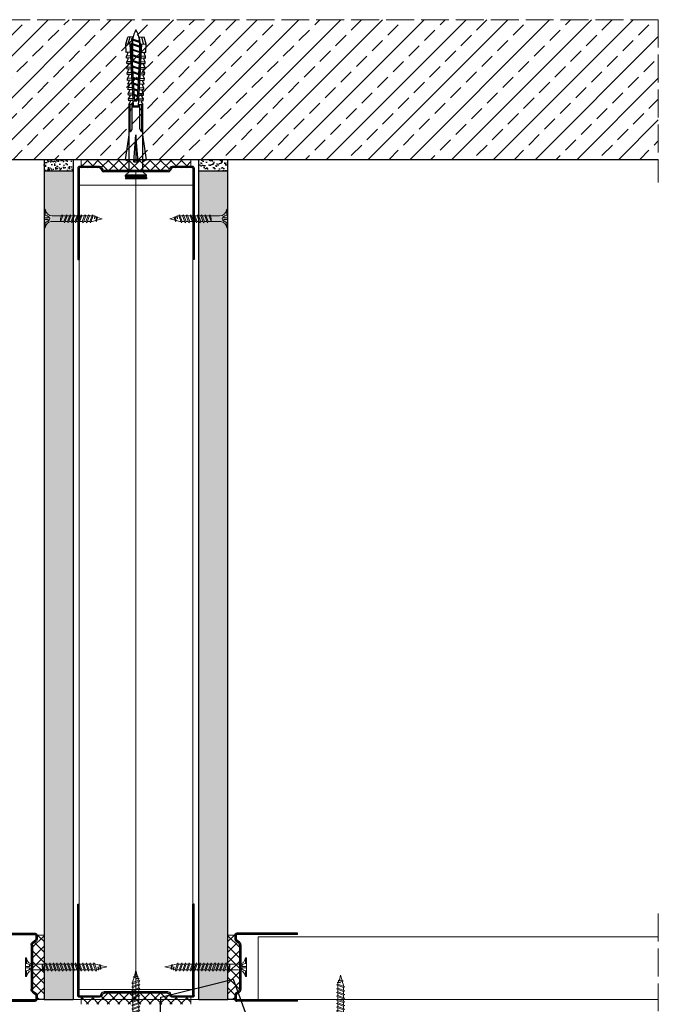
# Model space of a CAD drawing. Header units: millimetres. Extents: x -641 to 2681, y 417 to 2915.
# Tile 3 of 18: x -432 to -158, y 800 to 1223. Entities that reach past the tile are written whole.
import ezdxf
from ezdxf import colors
from ezdxf.entities.mleader import LeaderData, LeaderLine
from ezdxf.math import Vec2, Vec3

# ---------------------------------------------------------------- set-up
doc = ezdxf.new("R2010")
doc.units = ezdxf.units.MM
doc.linetypes.add('ACAD_ISO02W100', pattern=[15, 12, -3])
for name, color, linetype, lineweight in [('_ISOVER WELNA', 7, 'BATTING', 9), ('_RIGIPS AKCESORIA', 7, 'Continuous', 18), ('_RIGIPS G-K', 7, 'Continuous', 25), ('_RIGIPS PROFIL', 7, 'Continuous', 18), ('KRESKOWANIE', 7, 'Continuous', 9), ('opisy', 7, 'Continuous', 9), ('PRZERYWANA', 7, 'ACAD_ISO02W100', 9)]:
    doc.layers.add(name, color=color, linetype=linetype, lineweight=lineweight)
doc.styles.get("Standard").update_dxf_attribs({"font": 'arial.ttf'})
doc.linetypes.add('BATTING', pattern='A,0.00254,-2.54,[134,ltypeshp.shx,S=2.54,R=0,X=-2.54,Y=0],-5.08,[134,ltypeshp.shx,S=2.54,R=180,X=2.54,Y=0],-2.54', length=10.16254)
pattern_1 = [(225, (-951.078, -954.8493), (1.122532, -3.367596), [0, -3.175])]

# ---------------------------------------------------------------- blocks, each defined once
blk = doc.blocks.new('TN 25')
at = {"layer": '_RIGIPS AKCESORIA'}
for p, q in [((0, -0.84), (0, 7.16)), ((0, 7.16), (0.46, 7.16)), ((0.46, 4.78), (0, 4.78)), ((0.46, 7.16), (0.46, 4.78)), ((3.02, 4.46), (8.47, 4.46)), ((7.12, 4.46), (7.12, 3.18)), ((8.03, 2.01), (7.12, 4.46)), ((8.47, 4.46), (8.79, 5)), ((9.61, 1.51), (8.47, 4.46)), ((8.79, 5), (9.93, 2.01)), ((9, 4.46), (10.1, 4.46)), ((10.1, 4.46), (10.41, 5)), ((11.23, 1.51), (10.1, 4.46)), ((10.41, 5), (11.56, 2.01)), ((10.62, 4.46), (11.67, 4.46)), ((11.67, 4.46), (11.99, 5)), ((12.81, 1.51), (11.67, 4.46)), ((11.99, 5), (13.14, 2.01)), ((12.2, 4.46), (13.21, 4.46)), ((13.21, 4.46), (13.52, 5)), ((14.34, 1.51), (13.21, 4.46)), ((13.52, 5), (14.67, 2.01)), ((13.73, 4.46), (14.8, 4.46)), ((14.8, 4.46), (15.12, 5)), ((15.94, 1.51), (14.8, 4.46)), ((15.12, 5), (16.26, 2.01)), ((15.33, 4.46), (16.42, 4.46)), ((16.42, 4.46), (16.73, 5)), ((17.55, 1.51), (16.42, 4.46)), ((16.73, 5), (17.88, 2.01)), ((16.94, 4.46), (17.99, 4.46)), ((17.99, 4.46), (18.31, 5)), ((19.13, 1.51), (17.99, 4.46)), ((18.31, 5), (19.45, 2.01)), ((18.52, 4.46), (19.68, 4.46)), ((19.68, 4.46), (20, 5)), ((20.82, 1.51), (19.68, 4.46)), ((20, 5), (21.14, 2.01)), ((20.21, 4.46), (20.7, 4.46)), ((20.7, 4.46), (22.28, 3.98)), ((22.28, 3.98), (22.56, 4.37)), ((22.56, 4.37), (23.03, 2.71)), ((0, 3.5), (1.77, 3.5)), ((0, 2.83), (1.77, 2.83)), ((0.46, 1.64), (0, 1.64)), ((0.46, -0.84), (0.46, 1.64)), ((1.77, 3.5), (1.77, 4.2)), ((1.77, 2.83), (1.77, 2.18)), ((7.49, 2.01), (3.55, 2.01)), ((7.12, 3.18), (7.65, 1.53)), ((7.65, 1.53), (8.03, 2.01)), ((9.41, 2.01), (8.03, 2.01)), ((9.93, 2.01), (9.61, 1.51)), ((11.04, 2.01), (9.93, 2.01)), ((11.56, 2.01), (11.23, 1.51)), ((12.61, 2.01), (11.56, 2.01)), ((13.14, 2.01), (12.81, 1.51)), ((14.15, 2.01), (13.14, 2.01)), ((14.67, 2.01), (14.34, 1.51)), ((15.74, 2.01), (14.67, 2.01)), ((16.26, 2.01), (15.94, 1.51)), ((17.36, 2.01), (16.26, 2.01)), ((17.88, 2.01), (17.55, 1.51)), ((18.93, 2.01), (17.88, 2.01)), ((19.45, 2.01), (19.13, 1.51)), ((19.45, 2.01), (20.62, 2.01)), ((21.14, 2.01), (20.82, 1.51)), ((21.14, 2.01), (21.81, 2.12)), ((21.85, 1.83), (21.67, 3.28)), ((21.67, 3.28), (22.14, 2.4)), ((22.14, 2.4), (21.85, 1.83)), ((22.7, 2.36), (22.14, 2.4)), ((22.7, 2.36), (22.28, 3.98)), ((23.03, 2.71), (22.7, 2.36)), ((22.71, 3.85), (25, 3.24)), ((25, 3.24), (23.03, 2.71)), ((0, -0.84), (0.46, -0.84))]:
    blk.add_line(p, q, dxfattribs=at)
for centre, major_axis, ratio, start_param, end_param in [((3.09, 7.67), (0.17, 3.2), 0.826134, 1.773653, 3.180586), ((-0.04, 0.9), (0, 3.93), 0.848176, -0.720942, -0.151112), ((3.37, -1.57), (0.28, 3.57), 0.832181, 0.035984, 1.430787), ((-2.73, 15.91), (0, 14.76), 0.848176, 3.399396, 3.475072), ((0.59, 4.62), (0, 2.81), 0.848176, 3.475072, 3.862535), ((1.66, 3.18), (0, 0.895), 0.848176, -1.552777, -0.720942), ((1.66, 3.18), (0, 0.895), 0.848176, 3.862535, 4.730408)]:
    blk.add_ellipse(centre, major_axis=major_axis, ratio=ratio, start_param=start_param, end_param=end_param, dxfattribs=at)
blk = doc.blocks.new('TN 35')
at = {"layer": '_RIGIPS AKCESORIA'}
for p, q in [((0, -0.84), (0, 7.16)), ((0, 7.16), (0.46, 7.16)), ((0.46, 4.78), (0, 4.78)), ((0.46, 7.16), (0.46, 4.78)), ((3.02, 4.46), (8.47, 4.46)), ((7.12, 4.46), (7.12, 3.18)), ((8.03, 2.01), (7.12, 4.46)), ((8.47, 4.46), (8.79, 5)), ((9.61, 1.51), (8.47, 4.46)), ((8.79, 5), (9.93, 2.01)), ((9, 4.46), (10.1, 4.46)), ((10.1, 4.46), (10.41, 5)), ((11.23, 1.51), (10.1, 4.46)), ((10.41, 5), (11.56, 2.01)), ((10.62, 4.46), (11.67, 4.46)), ((11.67, 4.46), (11.99, 5)), ((12.81, 1.51), (11.67, 4.46)), ((11.99, 5), (13.14, 2.01)), ((12.2, 4.46), (13.21, 4.46)), ((13.21, 4.46), (13.52, 5)), ((14.34, 1.51), (13.21, 4.46)), ((13.52, 5), (14.67, 2.01)), ((13.73, 4.46), (14.8, 4.46)), ((14.8, 4.46), (15.12, 5)), ((15.94, 1.51), (14.8, 4.46)), ((15.12, 5), (16.26, 2.01)), ((15.33, 4.46), (16.42, 4.46)), ((16.42, 4.46), (16.73, 5)), ((17.55, 1.51), (16.42, 4.46)), ((16.73, 5), (17.88, 2.01)), ((16.94, 4.46), (17.99, 4.46)), ((17.99, 4.46), (18.31, 5)), ((19.13, 1.51), (17.99, 4.46)), ((18.31, 5), (19.45, 2.01)), ((18.52, 4.46), (19.57, 4.46)), ((19.57, 4.46), (19.88, 5)), ((20.7, 1.51), (19.57, 4.46)), ((19.88, 5), (21.03, 2.01)), ((20.09, 4.46), (21.14, 4.46)), ((21.14, 4.46), (21.46, 5)), ((22.28, 1.51), (21.14, 4.46)), ((21.46, 5), (22.6, 2.01)), ((21.67, 4.46), (22.72, 4.46)), ((22.72, 4.46), (23.03, 5)), ((23.85, 1.51), (22.72, 4.46)), ((23.03, 5), (24.18, 2.01)), ((23.24, 4.46), (24.29, 4.46)), ((24.29, 4.46), (24.61, 5)), ((25.43, 1.51), (24.29, 4.46)), ((24.61, 5), (25.75, 2.01)), ((24.81, 4.46), (25.87, 4.46)), ((25.87, 4.46), (26.18, 5)), ((27, 1.51), (25.87, 4.46)), ((26.18, 5), (27.33, 2.01)), ((26.39, 4.46), (27.44, 4.46)), ((27.44, 4.46), (27.76, 5)), ((28.58, 1.51), (27.44, 4.46)), ((27.76, 5), (28.9, 2.01)), ((27.96, 4.46), (29.13, 4.46)), ((29.13, 4.46), (29.45, 5)), ((30.27, 1.51), (29.13, 4.46)), ((29.45, 5), (30.59, 2.01)), ((29.65, 4.46), (30.15, 4.46)), ((30.15, 4.46), (31.73, 3.98)), ((31.73, 3.98), (32.01, 4.37)), ((32.01, 4.37), (32.48, 2.71)), ((0, 3.5), (1.77, 3.5)), ((0, 2.83), (1.77, 2.83)), ((0.46, 1.64), (0, 1.64)), ((0.46, -0.84), (0.46, 1.64)), ((1.77, 3.5), (1.77, 4.2)), ((1.77, 2.83), (1.77, 2.18)), ((7.49, 2.01), (3.55, 2.01)), ((7.12, 3.18), (7.65, 1.53)), ((7.65, 1.53), (8.03, 2.01)), ((9.41, 2.01), (8.03, 2.01)), ((9.93, 2.01), (9.61, 1.51)), ((11.04, 2.01), (9.93, 2.01)), ((11.56, 2.01), (11.23, 1.51)), ((12.61, 2.01), (11.56, 2.01)), ((13.14, 2.01), (12.81, 1.51)), ((14.15, 2.01), (13.14, 2.01)), ((14.67, 2.01), (14.34, 1.51)), ((15.74, 2.01), (14.67, 2.01)), ((16.26, 2.01), (15.94, 1.51)), ((17.36, 2.01), (16.26, 2.01)), ((17.88, 2.01), (17.55, 1.51)), ((18.93, 2.01), (17.84, 2.01)), ((19.45, 2.01), (19.13, 1.51)), ((20.51, 2.01), (19.41, 2.01)), ((21.03, 2.01), (20.7, 1.51)), ((22.08, 2.01), (20.99, 2.01)), ((22.6, 2.01), (22.28, 1.51)), ((23.66, 2.01), (22.56, 2.01)), ((24.18, 2.01), (23.85, 1.51)), ((25.23, 2.01), (24.14, 2.01)), ((25.75, 2.01), (25.43, 1.51)), ((26.81, 2.01), (25.71, 2.01)), ((27.33, 2.01), (27, 1.51)), ((28.38, 2.01), (27.33, 2.01)), ((28.9, 2.01), (28.58, 1.51)), ((28.9, 2.01), (30.07, 2.01)), ((30.59, 2.01), (30.27, 1.51)), ((30.59, 2.01), (31.26, 2.12)), ((31.3, 1.83), (31.12, 3.28)), ((31.12, 3.28), (31.59, 2.4)), ((31.59, 2.4), (31.3, 1.83)), ((32.15, 2.36), (31.59, 2.4)), ((32.15, 2.36), (31.73, 3.98)), ((32.48, 2.71), (32.15, 2.36)), ((32.16, 3.85), (35, 3.24)), ((35, 3.24), (32.48, 2.71)), ((0, -0.84), (0.46, -0.84))]:
    blk.add_line(p, q, dxfattribs=at)
for centre, major_axis, ratio, start_param, end_param in [((3.09, 7.67), (0.17, 3.2), 0.826134, 1.773653, 3.180586), ((-0.04, 0.9), (0, 3.93), 0.848176, -0.720942, -0.151112), ((3.37, -1.57), (0.28, 3.57), 0.832181, 0.035984, 1.430787), ((-2.73, 15.91), (0, 14.76), 0.848176, 3.399396, 3.475072), ((0.59, 4.62), (0, 2.81), 0.848176, 3.475072, 3.862535), ((1.66, 3.18), (0, 0.895), 0.848176, -1.552777, -0.720942), ((1.66, 3.18), (0, 0.895), 0.848176, 3.862535, 4.730408)]:
    blk.add_ellipse(centre, major_axis=major_axis, ratio=ratio, start_param=start_param, end_param=end_param, dxfattribs=at)
blk = doc.blocks.new('UW 50 ULTRASTIL')
h = blk.add_hatch()
h.set_pattern_fill('ANSI31', color=256, scale=0.5, style=0)
h.paths.add_polyline_path([(-104.51, 0.56), (-104.18, 1.24, -0.286951), (-103.29, 1.8), (-82.41, 1.8), (-76.29, 1.8, -0.286951), (-75.39, 1.24), (-75.06, 0.56, 0.286951), (-74.16, 0), (-65.59, 0, 0.414214), (-64.79, 0.8), (-64.79, 40), (-65.34, 40), (-65.34, 0.8, -0.414214), (-65.59, 0.55), (-73.82, 0.55, -0.286951), (-74.72, 1.11), (-75.05, 1.79, 0.286951), (-75.94, 2.35), (-103.63, 2.35, 0.286951), (-104.53, 1.79), (-104.86, 1.11, -0.286951), (-105.76, 0.55), (-113.99, 0.55, -0.414214), (-114.24, 0.8), (-114.24, 40), (-114.79, 40), (-114.79, 0.8, 0.414214), (-113.99, 0), (-105.41, 0, 0.286951)])
for p, q in [((-114.79, 0.8), (-114.79, 40)), ((-114.79, 40), (-114.24, 40)), ((-114.24, 0.8), (-114.24, 40)), ((-65.34, 0.8), (-65.34, 40)), ((-64.79, 40), (-65.34, 40)), ((-64.79, 0.8), (-64.79, 40)), ((-113.99, 0.55), (-105.76, 0.55)), ((-113.99, 0), (-105.41, 0)), ((-104.86, 1.11), (-104.53, 1.79)), ((-104.51, 0.56), (-104.18, 1.24)), ((-103.63, 2.35), (-75.94, 2.35)), ((-103.29, 1.8), (-76.29, 1.8)), ((-75.06, 0.56), (-75.39, 1.24)), ((-74.72, 1.11), (-75.05, 1.79)), ((-74.16, 0), (-65.59, 0)), ((-73.82, 0.55), (-65.59, 0.55))]:
    blk.add_line(p, q)
for centre, radius, start, end in [((-113.99, 0.8), 0.8, 180, 270), ((-113.99, 0.8), 0.25, 180, 270), ((-105.76, 1.55), 1, 270, 334.0435), ((-105.41, 1), 1, 270, 334.0435), ((-103.63, 1.35), 1, 90, 154.0435), ((-103.29, 0.8), 1, 90, 154.0435), ((-76.29, 0.8), 1, 25.9565, 90), ((-75.94, 1.35), 1, 25.9565, 90), ((-74.16, 1), 1, 205.9565, 270), ((-73.82, 1.55), 1, 205.9565, 270), ((-65.59, 0.8), 0.8, 270, 0), ((-65.59, 0.8), 0.25, 270, 0)]:
    blk.add_arc(centre, radius, start, end)
blk = doc.blocks.new('kolek rozprezny komplet 60')
for p, q in [((443.47, 219.95), (432.8, 218.45)), ((443.47, 218.45), (443.47, 219.95)), ((443.47, 219.95), (444.34, 218.45)), ((450.17, 219.95), (448.67, 218.45)), ((450.17, 219.95), (450.17, 210.95)), ((450.67, 219.95), (450.17, 219.95)), ((450.67, 219.95), (450.67, 210.95)), ((450.67, 219.35), (451.17, 219.95)), ((451.17, 219.95), (451.67, 219.95)), ((451.17, 219.95), (451.17, 210.95)), ((451.67, 219.95), (451.67, 210.95)), ((390.66, 217.01), (390.76, 218.91)), ((393.15, 216.88), (390.66, 217.01)), ((393.75, 218.75), (390.71, 217.96)), ((393.81, 219.85), (390.76, 218.91)), ((391.67, 216.95), (392.67, 216.95)), ((392.67, 216.95), (391.67, 213.95)), ((392.67, 216.95), (392.07, 213.95)), ((393.07, 216.95), (392.07, 213.95)), ((392.67, 216.95), (393.04, 217.45)), ((393.07, 216.95), (393.04, 217.45)), ((393.07, 216.95), (394.67, 216.95)), ((394.67, 216.95), (393.67, 213.95)), ((393.68, 217.35), (393.81, 219.85)), ((417.38, 216.11), (393.68, 217.35)), ((420.47, 216.55), (393.71, 217.95)), ((397.41, 219.66), (393.81, 219.85)), ((394.67, 216.95), (394.07, 213.95)), ((395.07, 216.95), (394.07, 213.95)), ((394.67, 216.95), (394.92, 217.29)), ((395.07, 216.95), (395.05, 217.28)), ((395.07, 216.95), (397.07, 216.95)), ((397.07, 216.95), (396.07, 213.95)), ((397.07, 216.95), (396.47, 213.95)), ((397.47, 216.95), (396.47, 213.95)), ((397.07, 216.95), (397.23, 217.17)), ((397.31, 217.76), (397.41, 219.66)), ((397.47, 216.95), (397.46, 217.16)), ((397.47, 216.95), (399.47, 216.95)), ((397.67, 217.14), (397.71, 217.74)), ((399, 219.58), (397.82, 218.98)), ((398.47, 217.1), (398.5, 217.7)), ((399.47, 216.95), (398.47, 213.95)), ((399.47, 216.95), (398.87, 213.95)), ((399.87, 216.95), (398.87, 213.95)), ((398.9, 217.68), (399, 219.58)), ((399.8, 219.54), (399, 219.58)), ((399.47, 216.95), (399.55, 217.05)), ((399.7, 217.64), (399.8, 219.54)), ((399.87, 216.95), (399.87, 217.03)), ((399.87, 216.95), (401.38, 216.95)), ((400.07, 217.02), (400.1, 217.62)), ((401.4, 219.45), (400.22, 218.85)), ((400.87, 216.98), (400.9, 217.58)), ((401.87, 216.92), (400.87, 213.95)), ((401.87, 216.92), (401.27, 213.95)), ((402.26, 216.9), (401.27, 213.95)), ((401.3, 217.56), (401.4, 219.45)), ((402.2, 219.41), (401.4, 219.45)), ((402.1, 217.51), (402.2, 219.41)), ((402.47, 216.89), (402.5, 217.49)), ((403.8, 219.33), (402.61, 218.72)), ((403.27, 216.85), (403.3, 217.45)), ((404.22, 216.8), (403.31, 214.05)), ((403.7, 217.43), (403.8, 219.33)), ((404.24, 216.8), (403.7, 214.07)), ((404.62, 216.78), (403.72, 214.07)), ((404.6, 219.29), (403.8, 219.33)), ((404.5, 217.39), (404.6, 219.29)), ((404.86, 216.77), (404.9, 217.37)), ((406.19, 219.2), (405.01, 218.6)), ((405.66, 216.73), (405.69, 217.32)), ((406.58, 216.68), (405.75, 214.18)), ((406.09, 217.3), (406.19, 219.2)), ((406.62, 216.68), (406.12, 214.2)), ((406.98, 216.66), (406.16, 214.2)), ((406.99, 219.16), (406.19, 219.2)), ((406.89, 217.26), (406.99, 219.16)), ((407.26, 216.64), (407.29, 217.24)), ((408.59, 219.08), (407.41, 218.47)), ((408.06, 216.6), (408.09, 217.2)), ((408.94, 216.55), (408.19, 214.31)), ((408.49, 217.18), (408.59, 219.08)), ((408.99, 216.55), (408.55, 214.33)), ((409.39, 219.03), (408.59, 219.08)), ((409.34, 216.53), (408.6, 214.33)), ((409.29, 217.14), (409.39, 219.03)), ((409.66, 216.52), (409.69, 217.12)), ((410.99, 218.95), (409.8, 218.35)), ((410.46, 216.47), (410.49, 217.07)), ((411.3, 216.43), (410.64, 214.44)), ((410.89, 217.05), (410.99, 218.95)), ((411.37, 216.43), (410.98, 214.45)), ((411.69, 216.41), (411.04, 214.46)), ((412.59, 218.87), (411.4, 218.26)), ((412.05, 216.39), (412.09, 216.99)), ((412.49, 216.97), (412.59, 218.87)), ((413.38, 218.82), (412.59, 218.87)), ((412.85, 216.35), (412.89, 216.95)), ((413.66, 216.31), (413.08, 214.56)), ((413.28, 216.93), (413.38, 218.82)), ((413.75, 216.3), (413.4, 214.58)), ((414.05, 216.29), (413.49, 214.58)), ((414.98, 218.74), (413.8, 218.14)), ((414.45, 216.27), (414.48, 216.86)), ((414.88, 216.84), (414.98, 218.74)), ((415.78, 218.7), (414.98, 218.74)), ((415.25, 216.22), (415.28, 216.82)), ((416.02, 216.18), (415.52, 214.69)), ((415.68, 216.8), (415.78, 218.7)), ((416.12, 216.18), (415.83, 214.71)), ((416.41, 216.16), (415.93, 214.71)), ((417.38, 218.62), (416.2, 218.01)), ((417.28, 216.72), (417.38, 218.62)), ((418.18, 218.57), (417.38, 218.62)), ((418.08, 216.68), (418.18, 218.57)), ((419.78, 218.49), (418.59, 217.89)), ((419.68, 216.59), (419.78, 218.49)), ((430.17, 217.15), (419.71, 217.15)), ((431.37, 217.95), (419.75, 217.95)), ((448.67, 218.45), (419.77, 218.45)), ((420.47, 217.15), (420.47, 213.75)), ((420.67, 217.15), (420.67, 213.75)), ((420.87, 217.15), (420.87, 213.75)), ((444.34, 216.37), (432.8, 215.45)), ((444.34, 216.37), (443.47, 215.45)), ((444.34, 214.53), (444.34, 216.37)), ((448.67, 218.45), (448.67, 212.45)), ((448.67, 216.95), (448.67, 213.95)), ((393.15, 214.02), (390.66, 213.89)), ((390.66, 213.89), (390.76, 211.99)), ((393.75, 212.15), (390.71, 212.94)), ((393.81, 211.05), (390.76, 211.99)), ((391.67, 213.95), (391.71, 213.45)), ((391.71, 213.45), (392.07, 213.95)), ((392.07, 213.95), (393.67, 213.95)), ((393.67, 213.95), (393.7, 213.55)), ((417.38, 214.79), (393.68, 213.55)), ((393.68, 213.55), (393.81, 211.05)), ((420.47, 214.35), (393.71, 212.95)), ((393.78, 213.55), (394.07, 213.95)), ((394.07, 213.95), (396.07, 213.95)), ((396.07, 213.95), (396.09, 213.67)), ((396.28, 213.68), (396.47, 213.95)), ((396.47, 213.95), (398.47, 213.95)), ((397.31, 213.14), (397.41, 211.24)), ((397.67, 213.76), (397.71, 213.16)), ((399, 211.32), (397.82, 211.93)), ((398.47, 213.95), (398.48, 213.8)), ((398.47, 213.8), (398.5, 213.2)), ((398.77, 213.81), (398.87, 213.95)), ((398.87, 213.95), (400.87, 213.95)), ((398.9, 213.22), (399, 211.32)), ((399.7, 213.26), (399.8, 211.36)), ((400.07, 213.88), (400.1, 213.28)), ((401.4, 211.45), (400.22, 212.05)), ((400.87, 213.95), (400.88, 213.92)), ((400.87, 213.92), (400.9, 213.32)), ((401.27, 213.95), (401.38, 213.95)), ((401.27, 213.94), (401.27, 213.95)), ((401.3, 213.35), (401.4, 211.45)), ((402.2, 211.49), (401.4, 211.45)), ((402.1, 213.39), (402.2, 211.49)), ((402.47, 214.01), (402.5, 213.41)), ((403.8, 211.57), (402.61, 212.18)), ((403.27, 214.05), (403.3, 213.45)), ((403.7, 213.47), (403.8, 211.57)), ((404.6, 211.62), (403.8, 211.57)), ((404.5, 213.51), (404.6, 211.62)), ((404.86, 214.13), (404.9, 213.53)), ((406.19, 211.7), (405.01, 212.3)), ((405.66, 214.17), (405.69, 213.58)), ((406.09, 213.6), (406.19, 211.7)), ((406.99, 211.74), (406.19, 211.7)), ((406.89, 213.64), (406.99, 211.74)), ((407.26, 214.26), (407.29, 213.66)), ((408.59, 211.82), (407.41, 212.43)), ((408.06, 214.3), (408.09, 213.7)), ((408.49, 213.72), (408.59, 211.82)), ((409.39, 211.87), (408.59, 211.82)), ((409.29, 213.76), (409.39, 211.87)), ((409.66, 214.38), (409.69, 213.79)), ((410.99, 211.95), (409.8, 212.55)), ((410.46, 214.43), (410.49, 213.83)), ((410.89, 213.85), (410.99, 211.95)), ((412.59, 212.03), (411.4, 212.64)), ((412.05, 214.51), (412.09, 213.91)), ((412.49, 213.93), (412.59, 212.03)), ((413.38, 212.08), (412.59, 212.03)), ((412.85, 214.55), (412.89, 213.95)), ((413.28, 213.97), (413.38, 212.08)), ((414.98, 212.16), (413.8, 212.76)), ((414.45, 214.64), (414.48, 214.04)), ((414.88, 214.06), (414.98, 212.16)), ((415.78, 212.2), (414.98, 212.16)), ((415.25, 214.68), (415.28, 214.08)), ((415.68, 214.1), (415.78, 212.2)), ((417.38, 212.29), (416.2, 212.89)), ((417.28, 214.18), (417.38, 212.29)), ((418.18, 212.33), (417.38, 212.29)), ((418.22, 215.58), (418.01, 214.95)), ((418.08, 214.22), (418.18, 212.33)), ((419.78, 212.41), (418.59, 213.01)), ((419.68, 214.31), (419.78, 212.41)), ((430.17, 213.75), (419.71, 213.75)), ((431.37, 212.95), (419.75, 212.95)), ((448.67, 212.45), (419.77, 212.45)), ((432.8, 215.45), (443.47, 215.45)), ((444.34, 214.53), (432.8, 215.45)), ((443.47, 210.95), (432.8, 212.45)), ((444.34, 214.53), (443.47, 215.45)), ((443.47, 212.45), (443.47, 210.95)), ((443.47, 210.95), (444.34, 212.45)), ((450.17, 210.95), (448.67, 212.45)), ((450.67, 211.55), (451.17, 210.95)), ((397.41, 211.24), (393.81, 211.05)), ((399.8, 211.36), (399, 211.32)), ((450.67, 210.95), (450.17, 210.95)), ((451.17, 210.95), (451.67, 210.95))]:
    blk.add_line(p, q)
for centre, radius, start, end in [((393.41, 206.24), 10.85, 99.2038, 121.9083), ((393.65, 216.85), 0.5, 87, 177), ((397.68, 219.24), 0.3, 177, 297), ((400.08, 219.12), 0.3, 177, 297), ((402.48, 218.99), 0.3, 177, 297), ((404.87, 218.87), 0.3, 177, 297), ((407.27, 218.74), 0.3, 177, 297), ((409.67, 218.61), 0.3, 177, 297), ((411.27, 218.53), 0.3, 177, 297), ((413.66, 218.41), 0.3, 177, 297), ((416.06, 218.28), 0.3, 177, 297), ((417.55, 215.45), 0.682, 255.8604, 104.1386), ((418.46, 218.15), 0.3, 177, 297), ((422.67, 216.95), 1, 90, 168.463), ((430.17, 218.45), 1.3, 270, 0), ((393.41, 224.66), 10.85, 238.0917, 260.7962), ((393.65, 214.05), 0.5, 183, 273), ((397.68, 211.66), 0.3, 63, 183), ((400.08, 211.78), 0.3, 63, 183), ((402.48, 211.91), 0.3, 63, 183), ((404.87, 212.03), 0.3, 63, 183), ((407.27, 212.16), 0.3, 63, 183), ((409.67, 212.29), 0.3, 63, 183), ((411.27, 212.37), 0.3, 63, 183), ((413.66, 212.5), 0.3, 63, 183), ((416.06, 212.62), 0.3, 63, 183), ((418.46, 212.75), 0.3, 63, 183), ((422.67, 213.95), 1, 191.537, 270), ((430.17, 212.45), 1.3, 0, 90)]:
    blk.add_arc(centre, radius, start, end)
blk = doc.blocks.new('UD 30 ULTRASTIL')
h = blk.add_hatch()
h.set_pattern_fill('ANSI31', color=256, scale=0.3, style=0)
h.paths.add_polyline_path([(684.71, 712.9), (658.51, 712.9, 0.414214), (657.71, 712.1), (657.71, 710.25, 0.236068), (658.03, 709.61), (659.39, 708.59, -0.236068), (659.71, 707.95), (659.71, 688.65, -0.236068), (659.39, 688.01), (658.03, 686.99, 0.236068), (657.71, 686.35), (657.71, 684.5, 0.414214), (658.51, 683.7), (684.71, 683.7), (684.71, 684.25), (658.51, 684.25, -0.414214), (658.26, 684.5), (658.26, 686.35, -0.236068), (658.36, 686.55), (659.72, 687.57, 0.236068), (660.26, 688.65), (660.26, 707.95, 0.236068), (659.72, 709.03), (658.36, 710.05, -0.236068), (658.26, 710.25), (658.26, 712.1, -0.414214), (658.51, 712.35), (684.71, 712.35)])
for p, q in [((657.71, 712.1), (657.71, 710.25)), ((658.26, 712.1), (658.26, 710.25)), ((684.71, 712.9), (658.51, 712.9)), ((684.71, 712.35), (658.51, 712.35)), ((684.71, 712.35), (684.71, 712.9)), ((659.39, 708.59), (658.03, 709.61)), ((659.72, 709.03), (658.36, 710.05)), ((659.71, 707.95), (659.71, 688.65)), ((660.26, 707.95), (660.26, 688.65)), ((657.71, 686.35), (657.71, 684.5)), ((659.39, 688.01), (658.03, 686.99)), ((658.26, 686.35), (658.26, 684.5)), ((659.72, 687.57), (658.36, 686.55)), ((684.71, 684.25), (658.51, 684.25)), ((684.71, 683.7), (658.51, 683.7)), ((684.71, 683.7), (684.71, 684.25))]:
    blk.add_line(p, q)
for centre, radius, start, end in [((658.51, 712.1), 0.8, 90, 180), ((658.51, 712.1), 0.25, 90, 180), ((658.51, 710.25), 0.8, 180, 233.1301), ((658.51, 710.25), 0.25, 180, 233.1301), ((658.91, 707.95), 0.8, 0, 53.1301), ((658.91, 707.95), 1.35, 0, 53.1301), ((658.51, 686.35), 0.8, 126.8699, 180), ((658.51, 686.35), 0.25, 126.8699, 180), ((658.91, 688.65), 0.8, 306.8699, 0), ((658.91, 688.65), 1.35, 306.8699, 0), ((658.51, 684.5), 0.8, 180, 270), ((658.51, 684.5), 0.25, 180, 270)]:
    blk.add_arc(centre, radius, start, end)
blk = doc.blocks.new('_Dot')
at = {"color": 0, "linetype": 'ByBlock', "lineweight": -2}
blk.add_line((-0.5, 0), (-1, 0), dxfattribs=at)
at = {"color": 0, "linetype": 'ByBlock', "const_width": 0.5}
blk.add_lwpolyline([(-0.25, 0, 1), (0.25, 0, 1)], format="xyb", close=True, dxfattribs=at)

msp = doc.modelspace()

# ---------------------------------------------------------------- hatches: boundary and pattern name
at = {"layer": '_RIGIPS AKCESORIA'}
h = msp.add_hatch(dxfattribs=at)
h.set_pattern_fill('ANSI37', color=256, style=0)
h.set_pattern_definition([(135, (1633.272, -627.031), (2.245064, 2.245064), []), (45, (1633.272, -627.031), (2.245064, -2.245064), [])])
h.paths.add_polyline_path([(-426.93, 825.17, -0.236068), (-426.61, 825.81), (-425.25, 826.83, 0.236068), (-424.93, 827.47), (-424.93, 829.32), (-421.93, 829.32), (-421.93, 801.72), (-424.93, 801.72), (-424.93, 803.57, 0.236068), (-425.25, 804.21), (-426.61, 805.23, -0.236068), (-426.93, 805.87)])
h = msp.add_hatch(dxfattribs=at)
h.set_pattern_fill('ANSI37', color=256, style=0)
h.set_pattern_definition([(45, (-2398.1346, -627.031), (-2.245064, 2.245064), []), (135, (-2398.1346, -627.031), (-2.245064, -2.245064), [])])
h.paths.add_polyline_path([(-337.93, 825.17, 0.236068), (-338.25, 825.81), (-339.61, 826.83, -0.236068), (-339.93, 827.47), (-339.93, 829.32), (-342.93, 829.32), (-342.93, 801.72), (-339.93, 801.72), (-339.93, 803.57, -0.236068), (-339.61, 804.21), (-338.25, 805.23, 0.236068), (-337.93, 805.87)])
at = {"layer": '_RIGIPS G-K'}
h = msp.add_hatch(dxfattribs=at)
h.set_pattern_fill('AR-SAND', color=256, scale=0.05, angle=180, style=0)
h.set_pattern_definition([(217.5, (1240.8436, 2596.647), (0.0800016, -2.4470662), [0, -1.9304, 0, -2.159, 0, -2.06375]), (187.5, (1240.8436, 2596.647), (-2.2476164, -3.5841255), [0, -1.0414, 0, -1.7399, 0, -0.66675]), (147.5, (1242.4057, 2596.647), (-3.9549619, -0.007186), [0, -0.635, 0, -2.286, 0, -2.9845]), (137.5, (1242.4057, 2596.647), (-3.817782, -1.1146466), [0, -0.3175, 0, -1.4986, 0, -1.7145])])
h.paths.add_polyline_path([(-421.93, 1157.52), (-409.43, 1157.52), (-409.43, 1162.52), (-421.93, 1162.52)])
h = msp.add_hatch(dxfattribs=at)
h.set_pattern_fill('AR-SAND', color=256, scale=0.05, angle=180, style=0)
h.set_pattern_definition([(217.5, (1243.8436, 2596.647), (0.0800016, -2.4470662), [0, -1.9304, 0, -2.159, 0, -2.06375]), (187.5, (1243.8436, 2596.647), (-2.2476164, -3.5841255), [0, -1.0414, 0, -1.7399, 0, -0.66675]), (147.5, (1245.4057, 2596.647), (-3.9549619, -0.007186), [0, -0.635, 0, -2.286, 0, -2.9845]), (137.5, (1245.4057, 2596.647), (-3.817782, -1.1146466), [0, -0.3175, 0, -1.4986, 0, -1.7145])])
h.paths.add_polyline_path([(-355.43, 1157.52), (-342.93, 1157.52), (-342.93, 1162.52), (-355.43, 1162.52)])
at = {"layer": 'KRESKOWANIE'}
h = msp.add_hatch(dxfattribs=at)
h.set_pattern_fill('ANSI33', color=256, scale=2, angle=180, style=0)
h.set_pattern_definition([(225, (-1899.635, -346.739), (8.980256, -8.980256), []), (225, (-1908.615, -346.739), (8.980256, -8.980256), [6.35, -3.175])])
h.paths.add_polyline_path([(-606.93, 1222.52), (-606.93, 1162.52), (-157.93, 1162.52), (-157.93, 1222.52)])
h = msp.add_hatch(dxfattribs=at)
h.set_pattern_fill('ANSI37', color=256, angle=270, style=0)
h.set_pattern_definition([(315, (1242.3436, 2596.647), (2.245064, 2.245064), []), (45, (1242.3436, 2596.647), (-2.245064, 2.245064), [])])
h.paths.add_polyline_path([(-406.03, 1159.52), (-398.06, 1159.52, -0.286951), (-397.16, 1158.96), (-396.83, 1158.28, 0.286951), (-395.93, 1157.72), (-368.93, 1157.72, 0.286951), (-368.03, 1158.28), (-367.71, 1158.96, -0.286951), (-366.81, 1159.52), (-358.83, 1159.52), (-358.83, 1162.52), (-406.03, 1162.52)])
h = msp.add_hatch(dxfattribs=at)
h.set_pattern_fill('DOTS', color=256, scale=2, angle=225, style=0)
h.set_pattern_definition(pattern_1)
h.paths.add_polyline_path([(-421.93, 801.57), (-409.43, 801.57), (-409.43, 1157.52), (-421.93, 1157.52)])
h = msp.add_hatch(dxfattribs=at)
h.set_pattern_fill('DOTS', color=256, scale=2, angle=225, style=0)
h.set_pattern_definition(pattern_1)
h.paths.add_polyline_path([(-355.43, 801.57), (-342.93, 801.57), (-342.93, 1157.52), (-355.43, 1157.52)])
h = msp.add_hatch(dxfattribs=at)
h.set_pattern_fill('ANSI37', color=256, angle=270, style=0)
h.set_pattern_definition([(45, (1242.3436, -634.5584), (2.245064, -2.245064), []), (315, (1242.3436, -634.5584), (-2.245064, -2.245064), [])])
h.paths.add_polyline_path([(-406.03, 802.57), (-398.06, 802.57, 0.286951), (-397.16, 803.13), (-396.83, 803.81, -0.286951), (-395.93, 804.37), (-368.93, 804.37, -0.286951), (-368.03, 803.81), (-367.71, 803.13, 0.286951), (-366.81, 802.57), (-358.83, 802.57), (-358.83, 799.57), (-406.03, 799.57)])

# ---------------------------------------------------------------- linework, layer by layer
msp.add_line((-606.93, 1162.52), (-157.93, 1162.52))
at = {"layer": '_ISOVER WELNA', "ltscale": 2.4}
msp.add_line((-382.43, 801.57), (-382.43, 1157.17), dxfattribs=at)
at = {"layer": '_RIGIPS AKCESORIA'}
for p, q in [((-424.93, 829.32), (-421.93, 829.32)), ((-339.93, 829.32), (-342.93, 829.32)), ((-424.93, 801.72), (-421.93, 801.72)), ((-339.93, 801.72), (-342.93, 801.72))]:
    msp.add_line(p, q, dxfattribs=at)
at = {"layer": '_RIGIPS G-K'}
for p, q in [((-421.93, 1162.52), (-421.93, 801.57)), ((-409.43, 1162.52), (-409.43, 801.57)), ((-355.43, 801.57), (-355.43, 1162.52)), ((-342.93, 801.57), (-342.93, 1162.52)), ((-409.43, 1157.52), (-421.93, 1157.52)), ((-342.93, 1157.52), (-355.43, 1157.52)), ((-421.93, 801.57), (-409.43, 801.57)), ((-355.43, 801.57), (-342.93, 801.57))]:
    msp.add_line(p, q, dxfattribs=at)
at = {"layer": '_RIGIPS PROFIL', "lineweight": 9}
for p, q in [((-406.83, 1151.5), (-358.03, 1151.5)), ((-406.83, 805.92), (-406.83, 1151.5)), ((-358.03, 805.92), (-358.03, 1151.5))]:
    msp.add_line(p, q, dxfattribs=at)
at = {"layer": '_RIGIPS PROFIL'}
for p, q in [((-329.93, 828.57), (-157.93, 828.57)), ((-329.93, 828.57), (-329.93, 801.57)), ((-358.03, 805.92), (-406.83, 805.92)), ((-606.93, 801.57), (-157.93, 801.57))]:
    msp.add_line(p, q, dxfattribs=at)
at = {"layer": 'KRESKOWANIE'}
for p, q in [((-406.03, 1159.52), (-406.03, 1162.52)), ((-358.83, 1159.52), (-358.83, 1162.52)), ((-406.03, 802.57), (-406.03, 799.57)), ((-358.83, 802.57), (-358.83, 799.57))]:
    msp.add_line(p, q, dxfattribs=at)
at = {"layer": 'PRZERYWANA'}
for p, q in [((-157.93, 1222.52), (-606.93, 1222.52)), ((-157.93, 1222.52), (-157.93, 1152.52)), ((-157.93, 838.57), (-157.93, 777.07))]:
    msp.add_line(p, q, dxfattribs=at)

# ---------------------------------------------------------------- block references
for name, p, rotation in [('kolek rozprezny komplet 60', (-597.88, 1605.84), 270), ('UW 50 ULTRASTIL', (-472.22, 1159.52), 180), ('TN 35', (-379.26, 779.3), 90)]:
    msp.add_blockref(name, p, dxfattribs=dict(rotation=rotation))
at = {"xscale": -1}
for name, p in [('UW 50 ULTRASTIL', (-472.22, 802.57)), ('UD 30 ULTRASTIL', (232.78, 117.22)), ('TN 35', (-334.96, 812.36))]:
    msp.add_blockref(name, p, dxfattribs=at)
for name, p in [('UD 30 ULTRASTIL', (-997.65, 117.22)), ('TN 35', (-429.9, 812.36))]:
    msp.add_blockref(name, p)
at = {"layer": '_RIGIPS AKCESORIA', "xscale": -1}
for p, rotation in [((-421.93, 1140.23), 180), ((-297.73, 787.07), 270)]:
    msp.add_blockref('TN 25', p, dxfattribs=dict(at, rotation=rotation))
at = {"layer": '_RIGIPS AKCESORIA', "rotation": 180}
msp.add_blockref('TN 25', (-342.93, 1140.23), dxfattribs=at)

# ---------------------------------------------------------------- leaders
at = {"layer": 'opisy'}
ml = msp.add_multileader_mtext('Standard', dxfattribs=at)
ml.set_content('2', color=256)
ml.set_leader_properties()
ml.set_arrow_properties(name='DOT')
ml.build(insert=Vec2(0, 0))
ctx = ml.context
ctx.base_point, ctx.char_height, ctx.landing_gap_size, ctx.plane_origin = Vec3(-304.84, 733.46), 15, 4, Vec3(-360.22, 784.69)
notes = []
notes.append((ctx, [(0, (1, 1, 0), (-312.84, 733.46), (1, 0), 8, [(2, [(-372.1, 784.95), (-371.78, 802.67), (-340.66, 810.42)], 0, [])])]))
ctx.mtext.insert, ctx.mtext.flow_direction = Vec3(-300.84, 740.96), 5
for ctx, leaders in notes:
    for number, flags, end, landing, length, lines in leaders:
        leader = LeaderData()
        leader.index, (leader.has_last_leader_line, leader.has_dogleg_vector, leader.attachment_direction) = number, flags
        leader.last_leader_point, leader.dogleg_vector, leader.dogleg_length = Vec3(end), Vec3(landing), length
        for number, points, colour, breaks in lines:
            line = LeaderLine()
            line.index, line.vertices, line.color, line.breaks = number, Vec3.list(points), colors.encode_raw_color(colour), breaks
            leader.lines.append(line)
        ctx.leaders.append(leader)

doc.saveas('drawing.dxf')
